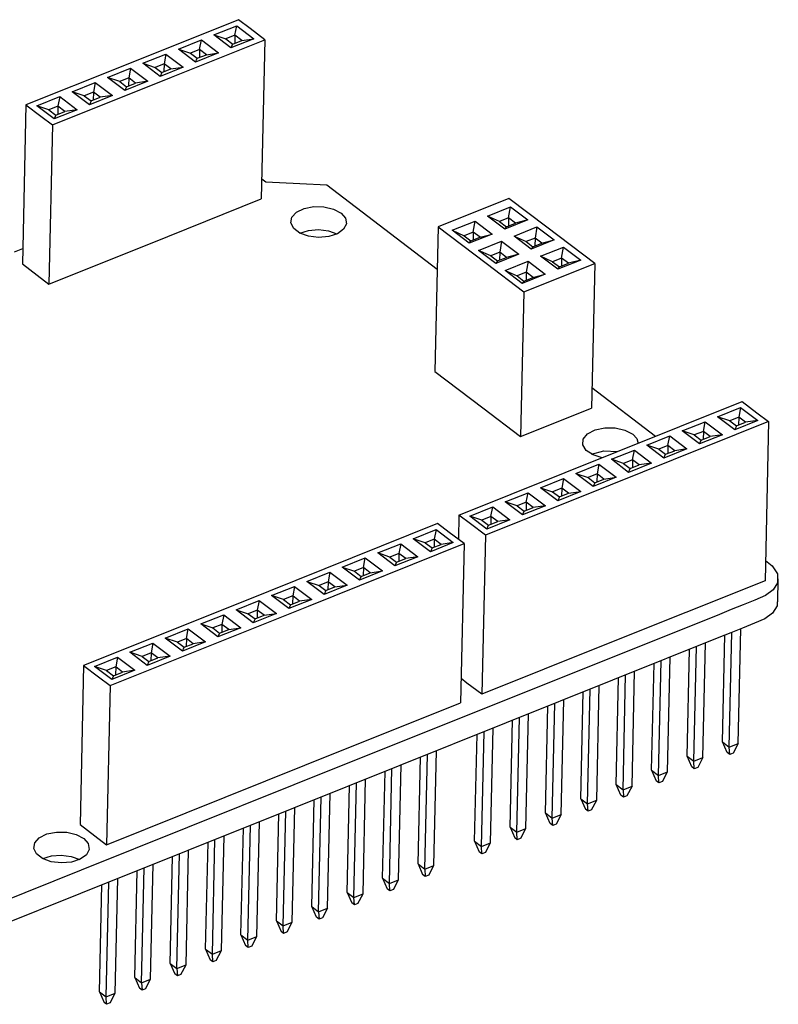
# Model space of a CAD drawing. Header units: millimetres. Extents: x 274 to 694, y 677 to 971.
# Tile 17 of 22: x 630 to 651, y 742 to 770. Entities that reach past the tile are written whole.
import ezdxf

# ---------------------------------------------------------------- set-up
doc = ezdxf.new("R2010")
doc.units = ezdxf.units.MM
doc.layers.get('0').update_dxf_attribs({"linetype": 'CONTINUOUS'})

msp = doc.modelspace()

# ---------------------------------------------------------------- linework, layer by layer
at = {"linetype": 'Continuous'}
for p, q in [((635.815, 770.435), (632.4, 769.066)), ((635.11, 769.998), (635.77, 770.263)), ((635.718, 769.986), (635.77, 770.263)), ((635.77, 770.263), (636.264, 769.888)), ((636.15, 770.181), (635.815, 770.435)), ((635.604, 769.623), (635.11, 769.998)), ((635.11, 769.998), (635.458, 769.881)), ((635.718, 769.986), (635.458, 769.881)), ((635.718, 769.986), (635.713, 769.758)), ((635.913, 769.838), (635.718, 769.986)), ((636.576, 769.858), (636.15, 770.181)), ((633.893, 768.782), (636.576, 769.858)), ((634.093, 769.59), (634.754, 769.855)), ((634.702, 769.578), (634.754, 769.855)), ((634.754, 769.855), (635.248, 769.48)), ((635.458, 769.881), (635.653, 769.734)), ((636.264, 769.888), (635.604, 769.623)), ((635.604, 769.623), (635.653, 769.734)), ((635.653, 769.734), (635.913, 769.838)), ((635.913, 769.838), (636.264, 769.888)), ((636.576, 769.858), (636.473, 765.288)), ((633.077, 769.183), (633.737, 769.447)), ((633.737, 769.447), (633.685, 769.17)), ((633.737, 769.447), (634.232, 769.073)), ((634.588, 769.215), (634.093, 769.59)), ((634.093, 769.59), (634.441, 769.474)), ((634.702, 769.578), (634.441, 769.474)), ((634.441, 769.474), (634.636, 769.326)), ((635.248, 769.48), (634.588, 769.215)), ((634.636, 769.326), (634.896, 769.43)), ((634.702, 769.578), (634.696, 769.35)), ((634.896, 769.43), (634.702, 769.578)), ((634.896, 769.43), (635.248, 769.48)), ((633.572, 768.808), (633.077, 769.183)), ((633.077, 769.183), (633.425, 769.066)), ((633.685, 769.17), (633.425, 769.066)), ((633.685, 769.17), (633.68, 768.943)), ((633.88, 769.023), (633.685, 769.17)), ((634.588, 769.215), (634.636, 769.326)), ((632.4, 769.066), (629.717, 767.99)), ((632.061, 768.775), (632.721, 769.04)), ((632.721, 769.04), (632.669, 768.763)), ((632.721, 769.04), (633.216, 768.665)), ((633.425, 769.066), (633.62, 768.919)), ((634.232, 769.073), (633.572, 768.808)), ((633.62, 768.919), (633.572, 768.808)), ((633.62, 768.919), (633.88, 769.023)), ((633.88, 769.023), (634.232, 769.073)), ((630.478, 767.413), (633.893, 768.782)), ((631.045, 768.368), (631.705, 768.632)), ((631.705, 768.632), (631.653, 768.355)), ((631.705, 768.632), (632.199, 768.257)), ((632.555, 768.4), (632.061, 768.775)), ((632.409, 768.659), (632.061, 768.775)), ((632.669, 768.763), (632.409, 768.659)), ((632.409, 768.659), (632.604, 768.511)), ((633.216, 768.665), (632.555, 768.4)), ((632.604, 768.511), (632.864, 768.615)), ((632.669, 768.763), (632.664, 768.535)), ((632.864, 768.615), (632.669, 768.763)), ((633.216, 768.665), (632.864, 768.615)), ((631.539, 767.993), (631.045, 768.368)), ((631.393, 768.251), (631.045, 768.368)), ((631.653, 768.355), (631.393, 768.251)), ((631.653, 768.355), (631.647, 768.127)), ((631.847, 768.208), (631.653, 768.355)), ((632.604, 768.511), (632.555, 768.4)), ((630.028, 767.96), (630.688, 768.225)), ((630.688, 768.225), (630.636, 767.948)), ((630.688, 768.225), (631.183, 767.85)), ((631.393, 768.251), (631.587, 768.103)), ((632.199, 768.257), (631.539, 767.993)), ((631.587, 768.103), (631.539, 767.993)), ((631.587, 768.103), (631.847, 768.208)), ((632.199, 768.257), (631.847, 768.208)), ((629.717, 767.99), (629.614, 763.419)), ((629.717, 767.99), (630.143, 767.666)), ((630.523, 767.585), (630.028, 767.96)), ((630.376, 767.843), (630.028, 767.96)), ((630.636, 767.948), (630.376, 767.843)), ((630.376, 767.843), (630.571, 767.696)), ((631.183, 767.85), (630.523, 767.585)), ((630.571, 767.696), (630.831, 767.8)), ((630.636, 767.948), (630.631, 767.72)), ((630.831, 767.8), (630.636, 767.948)), ((631.183, 767.85), (630.831, 767.8)), ((630.143, 767.666), (630.478, 767.413)), ((630.571, 767.696), (630.523, 767.585)), ((630.478, 767.413), (630.375, 762.842)), ((636.486, 765.867), (636.601, 765.78)), ((636.601, 765.78), (637.582, 765.729)), ((637.582, 765.729), (638.353, 765.688)), ((638.353, 765.688), (641.523, 763.266)), ((633.79, 764.212), (636.473, 765.288)), ((643.583, 765.301), (641.55, 764.486)), ((644.667, 764.48), (643.583, 765.301)), ((637.354, 764.761), (637.486, 764.905)), ((637.486, 764.905), (637.705, 765.011)), ((637.705, 765.011), (637.979, 765.066)), ((637.979, 765.066), (638.273, 765.06)), ((638.273, 765.06), (638.547, 764.996)), ((638.547, 764.996), (638.763, 764.882)), ((638.763, 764.882), (638.893, 764.734)), ((642.968, 764.796), (643.628, 765.061)), ((643.575, 764.742), (643.628, 765.061)), ((643.628, 765.061), (644.122, 764.686)), ((637.326, 764.599), (637.354, 764.761)), ((637.405, 764.44), (637.326, 764.599)), ((638.893, 764.734), (638.919, 764.571)), ((641.951, 764.388), (642.612, 764.653)), ((642.558, 764.335), (642.612, 764.653)), ((642.612, 764.653), (643.106, 764.278)), ((643.462, 764.421), (642.968, 764.796)), ((643.315, 764.638), (642.968, 764.796)), ((643.575, 764.742), (643.315, 764.638)), ((643.315, 764.638), (643.51, 764.49)), ((644.122, 764.686), (643.462, 764.421)), ((643.575, 764.742), (643.57, 764.514)), ((643.77, 764.595), (643.575, 764.742)), ((644.122, 764.686), (643.77, 764.595)), ((637.582, 764.307), (637.405, 764.44)), ((637.584, 764.305), (637.833, 764.383)), ((637.833, 764.383), (638.118, 764.406)), ((638.118, 764.406), (638.402, 764.37)), ((638.402, 764.37), (638.647, 764.281)), ((638.838, 764.415), (638.66, 764.287)), ((638.919, 764.571), (638.838, 764.415)), ((641.55, 764.486), (641.456, 760.331)), ((641.55, 764.486), (642.93, 763.44)), ((642.446, 764.014), (641.951, 764.388)), ((641.951, 764.388), (642.298, 764.23)), ((642.558, 764.335), (642.298, 764.23)), ((642.558, 764.335), (642.553, 764.107)), ((642.753, 764.187), (642.558, 764.335)), ((643.462, 764.421), (643.51, 764.49)), ((643.51, 764.49), (643.77, 764.595)), ((643.729, 764.219), (644.389, 764.484)), ((644.389, 764.484), (644.336, 764.165)), ((644.389, 764.484), (644.884, 764.109)), ((646.046, 763.434), (644.667, 764.48)), ((630.375, 762.842), (633.79, 764.212)), ((637.831, 764.216), (637.582, 764.307)), ((638.12, 764.181), (637.831, 764.216)), ((638.409, 764.206), (638.12, 764.181)), ((638.66, 764.287), (638.409, 764.206)), ((642.298, 764.23), (642.493, 764.083)), ((643.106, 764.278), (642.446, 764.014)), ((642.446, 764.014), (642.493, 764.083)), ((642.493, 764.083), (642.753, 764.187)), ((642.713, 763.811), (643.373, 764.076)), ((642.753, 764.187), (643.106, 764.278)), ((643.373, 764.076), (643.32, 763.758)), ((643.373, 764.076), (643.867, 763.701)), ((644.223, 763.844), (643.729, 764.219)), ((643.729, 764.219), (644.076, 764.061)), ((644.336, 764.165), (644.076, 764.061)), ((644.076, 764.061), (644.271, 763.913)), ((644.884, 764.109), (644.223, 763.844)), ((644.336, 764.165), (644.331, 763.937)), ((644.531, 764.018), (644.336, 764.165)), ((644.531, 764.018), (644.884, 764.109)), ((629.388, 763.77), (629.623, 763.864)), ((643.207, 763.436), (642.713, 763.811)), ((643.06, 763.653), (642.713, 763.811)), ((643.32, 763.758), (643.06, 763.653)), ((643.32, 763.758), (643.315, 763.53)), ((643.515, 763.61), (643.32, 763.758)), ((644.271, 763.913), (644.223, 763.844)), ((644.271, 763.913), (644.531, 764.018)), ((644.49, 763.642), (645.15, 763.907)), ((645.097, 763.588), (645.15, 763.907)), ((645.15, 763.907), (645.645, 763.532)), ((643.06, 763.653), (643.254, 763.506)), ((643.867, 763.701), (643.207, 763.436)), ((643.254, 763.506), (643.207, 763.436)), ((643.254, 763.506), (643.515, 763.61)), ((643.474, 763.234), (644.134, 763.499)), ((643.867, 763.701), (643.515, 763.61)), ((644.134, 763.499), (644.081, 763.181)), ((644.134, 763.499), (644.628, 763.124)), ((644.985, 763.267), (644.49, 763.642)), ((644.837, 763.484), (644.49, 763.642)), ((645.097, 763.588), (644.837, 763.484)), ((644.837, 763.484), (645.032, 763.336)), ((645.645, 763.532), (644.985, 763.267)), ((645.097, 763.588), (645.092, 763.36)), ((645.292, 763.44), (645.097, 763.588)), ((645.645, 763.532), (645.292, 763.44)), ((629.614, 763.419), (630.04, 763.096)), ((642.93, 763.44), (644.013, 762.619)), ((643.968, 762.859), (643.474, 763.234)), ((643.474, 763.234), (643.821, 763.076)), ((644.013, 762.619), (646.046, 763.434)), ((644.985, 763.267), (645.032, 763.336)), ((645.032, 763.336), (645.292, 763.44)), ((646.046, 763.434), (645.953, 759.279)), ((630.04, 763.096), (630.375, 762.842)), ((644.081, 763.181), (643.821, 763.076)), ((643.821, 763.076), (644.016, 762.929)), ((644.628, 763.124), (643.968, 762.859)), ((644.016, 762.929), (643.968, 762.859)), ((644.016, 762.929), (644.276, 763.033)), ((644.081, 763.181), (644.076, 762.953)), ((644.276, 763.033), (644.081, 763.181)), ((644.276, 763.033), (644.628, 763.124)), ((644.013, 762.619), (643.92, 758.464)), ((641.456, 760.331), (642.836, 759.286)), ((645.966, 759.871), (647.794, 758.474)), ((642.836, 759.286), (643.92, 758.464)), ((643.92, 758.464), (645.953, 759.279)), ((646.7, 758.036), (650.278, 759.47)), ((649.573, 759.033), (650.233, 759.298)), ((650.233, 759.298), (650.181, 759.021)), ((650.233, 759.298), (650.727, 758.923)), ((650.278, 759.47), (650.704, 759.147)), ((650.067, 758.658), (649.573, 759.033)), ((649.921, 758.917), (649.573, 759.033)), ((650.181, 759.021), (649.921, 758.917)), ((650.181, 759.021), (650.176, 758.793)), ((650.376, 758.873), (650.181, 759.021)), ((650.704, 759.147), (651.039, 758.893)), ((646.057, 758.656), (646.334, 758.716)), ((646.334, 758.716), (646.634, 758.714)), ((651.039, 758.893), (646.486, 757.067)), ((646.634, 758.714), (646.915, 758.65)), ((648.556, 758.625), (649.217, 758.89)), ((649.165, 758.613), (649.217, 758.89)), ((649.217, 758.89), (649.711, 758.515)), ((649.921, 758.917), (650.116, 758.769)), ((650.727, 758.923), (650.067, 758.658)), ((650.116, 758.769), (650.067, 758.658)), ((650.116, 758.769), (650.376, 758.873)), ((650.727, 758.923), (650.376, 758.873)), ((651.039, 758.893), (650.936, 754.323)), ((645.704, 758.227), (645.718, 758.393)), ((645.718, 758.393), (645.841, 758.543)), ((645.841, 758.543), (646.057, 758.656)), ((646.915, 758.65), (647.137, 758.534)), ((647.137, 758.534), (647.257, 758.404)), ((647.257, 758.404), (647.296, 758.26)), ((647.54, 758.218), (648.2, 758.483)), ((648.148, 758.206), (648.2, 758.483)), ((648.2, 758.483), (648.695, 758.108)), ((649.051, 758.251), (648.556, 758.625)), ((648.905, 758.509), (648.556, 758.625)), ((649.165, 758.613), (648.905, 758.509)), ((648.905, 758.509), (649.099, 758.361)), ((649.711, 758.515), (649.051, 758.251)), ((649.099, 758.361), (649.359, 758.466)), ((649.165, 758.613), (649.159, 758.385)), ((649.359, 758.466), (649.165, 758.613)), ((649.711, 758.515), (649.359, 758.466)), ((645.802, 758.067), (645.704, 758.227)), ((648.035, 757.843), (647.54, 758.218)), ((647.888, 758.101), (647.54, 758.218)), ((648.148, 758.206), (647.888, 758.101)), ((647.888, 758.101), (648.083, 757.954)), ((648.695, 758.108), (648.035, 757.843)), ((648.148, 758.206), (648.143, 757.978)), ((648.343, 758.058), (648.148, 758.206)), ((648.695, 758.108), (648.343, 758.058)), ((649.051, 758.251), (649.099, 758.361)), ((642.147, 756.21), (646.7, 758.036)), ((645.998, 757.938), (645.802, 758.067)), ((645.957, 757.957), (646.308, 758.05)), ((646.263, 757.856), (645.998, 757.938)), ((646.308, 758.05), (646.701, 758.037)), ((646.524, 757.81), (647.184, 758.075)), ((647.132, 757.798), (647.184, 758.075)), ((647.184, 758.075), (647.679, 757.7)), ((648.035, 757.843), (648.083, 757.954)), ((648.083, 757.954), (648.343, 758.058)), ((645.508, 757.403), (646.168, 757.668)), ((646.168, 757.668), (646.116, 757.391)), ((646.168, 757.668), (646.662, 757.293)), ((647.018, 757.435), (646.524, 757.81)), ((646.872, 757.694), (646.524, 757.81)), ((647.132, 757.798), (646.872, 757.694)), ((646.872, 757.694), (647.067, 757.546)), ((647.679, 757.7), (647.018, 757.435)), ((647.018, 757.435), (647.067, 757.546)), ((647.067, 757.546), (647.327, 757.65)), ((647.132, 757.798), (647.127, 757.57)), ((647.327, 757.65), (647.132, 757.798)), ((647.679, 757.7), (647.327, 757.65)), ((644.491, 756.995), (645.151, 757.26)), ((645.151, 757.26), (645.099, 756.983)), ((645.151, 757.26), (645.646, 756.885)), ((646.002, 757.028), (645.508, 757.403)), ((645.508, 757.403), (645.856, 757.286)), ((646.116, 757.391), (645.856, 757.286)), ((645.856, 757.286), (646.05, 757.139)), ((646.662, 757.293), (646.002, 757.028)), ((646.116, 757.391), (646.111, 757.163)), ((646.31, 757.243), (646.116, 757.391)), ((646.31, 757.243), (646.662, 757.293)), ((646.486, 757.067), (642.908, 755.633)), ((644.986, 756.62), (644.491, 756.995)), ((644.491, 756.995), (644.839, 756.879)), ((645.099, 756.983), (644.839, 756.879)), ((645.099, 756.983), (645.094, 756.755)), ((645.294, 756.835), (645.099, 756.983)), ((646.05, 757.139), (646.002, 757.028)), ((646.05, 757.139), (646.31, 757.243)), ((643.475, 756.588), (644.135, 756.852)), ((644.083, 756.575), (644.135, 756.852)), ((644.135, 756.852), (644.63, 756.477)), ((644.839, 756.879), (645.034, 756.731)), ((645.646, 756.885), (644.986, 756.62)), ((645.034, 756.731), (644.986, 756.62)), ((645.034, 756.731), (645.294, 756.835)), ((645.294, 756.835), (645.646, 756.885)), ((642.459, 756.18), (643.119, 756.445)), ((643.067, 756.168), (643.119, 756.445)), ((643.119, 756.445), (643.613, 756.07)), ((643.969, 756.213), (643.475, 756.588)), ((643.823, 756.471), (643.475, 756.588)), ((644.083, 756.575), (643.823, 756.471)), ((643.823, 756.471), (644.018, 756.323)), ((644.63, 756.477), (643.969, 756.213)), ((644.018, 756.323), (644.278, 756.428)), ((644.083, 756.575), (644.078, 756.348)), ((644.278, 756.428), (644.083, 756.575)), ((644.63, 756.477), (644.278, 756.428)), ((642.147, 756.21), (642.132, 755.515)), ((642.482, 755.956), (642.147, 756.21)), ((642.953, 755.805), (642.459, 756.18)), ((642.807, 756.064), (642.459, 756.18)), ((643.067, 756.168), (642.807, 756.064)), ((643.067, 756.168), (643.062, 755.94)), ((643.262, 756.02), (643.067, 756.168)), ((643.969, 756.213), (644.018, 756.323)), ((641.537, 755.965), (635.846, 753.683)), ((641.872, 755.711), (641.537, 755.965)), ((642.908, 755.633), (642.482, 755.956)), ((642.807, 756.064), (643.001, 755.916)), ((643.613, 756.07), (642.953, 755.805)), ((642.953, 755.805), (643.001, 755.916)), ((643.001, 755.916), (643.262, 756.02)), ((643.613, 756.07), (643.262, 756.02)), ((640.833, 755.528), (641.493, 755.793)), ((641.493, 755.793), (641.441, 755.516)), ((641.493, 755.793), (641.987, 755.418)), ((642.299, 755.388), (641.872, 755.711)), ((642.908, 755.633), (642.806, 751.062)), ((637.827, 753.595), (642.299, 755.388)), ((639.816, 755.12), (640.476, 755.385)), ((640.476, 755.385), (640.424, 755.108)), ((640.476, 755.385), (640.971, 755.01)), ((641.327, 755.153), (640.833, 755.528)), ((641.181, 755.411), (640.833, 755.528)), ((641.441, 755.516), (641.181, 755.411)), ((641.181, 755.411), (641.375, 755.264)), ((641.987, 755.418), (641.327, 755.153)), ((641.375, 755.264), (641.635, 755.368)), ((641.441, 755.516), (641.436, 755.288)), ((641.635, 755.368), (641.441, 755.516)), ((641.987, 755.418), (641.635, 755.368)), ((642.299, 755.388), (642.196, 750.818)), ((640.311, 754.746), (639.816, 755.12)), ((640.164, 755.004), (639.816, 755.12)), ((640.424, 755.108), (640.164, 755.004)), ((640.164, 755.004), (640.359, 754.856)), ((640.971, 755.01), (640.311, 754.746)), ((640.424, 755.108), (640.419, 754.88)), ((640.619, 754.961), (640.424, 755.108)), ((640.971, 755.01), (640.619, 754.961)), ((641.375, 755.264), (641.327, 755.153)), ((638.8, 754.713), (639.46, 754.978)), ((639.294, 754.338), (638.8, 754.713)), ((638.8, 754.713), (639.148, 754.596)), ((639.408, 754.701), (639.46, 754.978)), ((639.46, 754.978), (639.955, 754.603)), ((640.359, 754.856), (640.311, 754.746)), ((640.359, 754.856), (640.619, 754.961)), ((650.948, 754.901), (651.145, 754.746)), ((651.145, 754.746), (651.295, 754.518)), ((637.784, 754.305), (638.444, 754.57)), ((638.444, 754.57), (638.392, 754.293)), ((638.444, 754.57), (638.938, 754.195)), ((639.408, 754.701), (639.148, 754.596)), ((639.148, 754.596), (639.343, 754.449)), ((639.955, 754.603), (639.294, 754.338)), ((639.294, 754.338), (639.343, 754.449)), ((639.343, 754.449), (639.603, 754.553)), ((639.408, 754.701), (639.403, 754.473)), ((639.603, 754.553), (639.408, 754.701)), ((639.603, 754.553), (639.955, 754.603)), ((651.295, 754.518), (651.297, 754.263)), ((636.767, 753.898), (637.427, 754.162)), ((637.427, 754.162), (637.375, 753.886)), ((637.427, 754.162), (637.922, 753.788)), ((638.278, 753.93), (637.784, 754.305)), ((637.784, 754.305), (638.132, 754.189)), ((638.392, 754.293), (638.132, 754.189)), ((638.132, 754.189), (638.326, 754.041)), ((638.938, 754.195), (638.278, 753.93)), ((638.326, 754.041), (638.586, 754.145)), ((638.392, 754.293), (638.387, 754.065)), ((638.586, 754.145), (638.392, 754.293)), ((638.586, 754.145), (638.938, 754.195)), ((650.936, 754.323), (646.383, 752.497)), ((651.297, 754.263), (651.168, 754.058)), ((651.302, 753.714), (651.317, 754.379)), ((637.262, 753.523), (636.767, 753.898)), ((637.115, 753.781), (636.767, 753.898)), ((637.375, 753.886), (637.115, 753.781)), ((637.375, 753.886), (637.37, 753.658)), ((637.57, 753.738), (637.375, 753.886)), ((638.326, 754.041), (638.278, 753.93)), ((650.946, 753.895), (650.645, 753.765)), ((651.168, 754.058), (650.946, 753.895)), ((635.846, 753.683), (631.374, 751.89)), ((632.135, 751.312), (637.827, 753.595)), ((635.751, 753.49), (636.411, 753.755)), ((636.411, 753.755), (636.359, 753.478)), ((636.411, 753.755), (636.906, 753.38)), ((637.115, 753.781), (637.31, 753.634)), ((637.922, 753.788), (637.262, 753.523)), ((637.31, 753.634), (637.262, 753.523)), ((637.31, 753.634), (637.57, 753.738)), ((637.922, 753.788), (637.57, 753.738)), ((650.306, 753.629), (649.966, 753.493)), ((650.645, 753.765), (650.306, 753.629)), ((651.282, 753.598), (651.153, 753.393)), ((651.281, 753.714), (651.282, 753.598)), ((634.735, 753.083), (635.395, 753.347)), ((635.395, 753.347), (635.343, 753.07)), ((635.395, 753.347), (635.889, 752.972)), ((636.245, 753.115), (635.751, 753.49)), ((635.751, 753.49), (636.099, 753.374)), ((636.359, 753.478), (636.099, 753.374)), ((636.099, 753.374), (636.294, 753.226)), ((636.906, 753.38), (636.245, 753.115)), ((636.294, 753.226), (636.554, 753.33)), ((636.359, 753.478), (636.354, 753.25)), ((636.554, 753.33), (636.359, 753.478)), ((636.554, 753.33), (636.906, 753.38)), ((649.627, 753.357), (637.409, 748.457)), ((649.966, 753.493), (649.627, 753.357)), ((651.153, 753.393), (650.931, 753.23)), ((635.229, 752.708), (634.735, 753.083)), ((634.735, 753.083), (635.083, 752.966)), ((635.343, 753.07), (635.083, 752.966)), ((635.343, 753.07), (635.338, 752.843)), ((635.538, 752.923), (635.343, 753.07)), ((636.294, 753.226), (636.245, 753.115)), ((650.63, 753.1), (650.291, 752.964)), ((650.931, 753.23), (650.63, 753.1)), ((633.718, 752.675), (634.379, 752.94)), ((634.326, 752.663), (634.379, 752.94)), ((634.379, 752.94), (634.873, 752.565)), ((635.083, 752.966), (635.277, 752.818)), ((635.889, 752.972), (635.229, 752.708)), ((635.277, 752.818), (635.229, 752.708)), ((635.277, 752.818), (635.538, 752.923)), ((635.538, 752.923), (635.889, 752.972)), ((649.951, 752.828), (649.612, 752.692)), ((649.713, 749.693), (649.782, 752.76)), ((649.908, 749.545), (649.982, 752.84)), ((650.291, 752.964), (649.951, 752.828)), ((650.168, 749.649), (650.242, 752.945)), ((632.702, 752.267), (633.362, 752.532)), ((633.362, 752.532), (633.31, 752.255)), ((633.362, 752.532), (633.857, 752.157)), ((634.213, 752.3), (633.718, 752.675)), ((634.066, 752.559), (633.718, 752.675)), ((634.326, 752.663), (634.066, 752.559)), ((634.066, 752.559), (634.261, 752.411)), ((634.873, 752.565), (634.213, 752.3)), ((634.261, 752.411), (634.521, 752.515)), ((634.326, 752.663), (634.321, 752.435)), ((634.521, 752.515), (634.326, 752.663)), ((634.873, 752.565), (634.521, 752.515)), ((649.612, 752.692), (637.394, 747.792)), ((646.383, 752.497), (642.806, 751.062)), ((649.152, 749.242), (649.226, 752.537)), ((633.196, 751.893), (632.702, 752.267)), ((633.05, 752.151), (632.702, 752.267)), ((633.31, 752.255), (633.05, 752.151)), ((633.857, 752.157), (633.196, 751.893)), ((633.31, 752.255), (633.305, 752.027)), ((633.505, 752.108), (633.31, 752.255)), ((633.857, 752.157), (633.505, 752.108)), ((634.213, 752.3), (634.261, 752.411)), ((648.697, 749.285), (648.766, 752.352)), ((648.892, 749.137), (648.966, 752.433)), ((631.374, 751.89), (631.271, 747.319)), ((631.374, 751.89), (631.801, 751.566)), ((631.686, 751.86), (632.346, 752.125)), ((632.346, 752.125), (632.294, 751.848)), ((632.346, 752.125), (632.84, 751.75)), ((633.05, 752.151), (633.245, 752.003)), ((633.245, 752.003), (633.196, 751.893)), ((633.245, 752.003), (633.505, 752.108)), ((647.681, 748.878), (647.75, 751.945)), ((647.875, 748.73), (647.95, 752.025)), ((648.135, 748.834), (648.21, 752.129)), ((632.18, 751.485), (631.686, 751.86)), ((632.034, 751.743), (631.686, 751.86)), ((632.294, 751.848), (632.034, 751.743)), ((632.034, 751.743), (632.229, 751.596)), ((632.84, 751.75), (632.18, 751.485)), ((632.229, 751.596), (632.18, 751.485)), ((632.229, 751.596), (632.489, 751.7)), ((632.294, 751.848), (632.289, 751.62)), ((632.489, 751.7), (632.294, 751.848)), ((632.84, 751.75), (632.489, 751.7)), ((646.859, 748.322), (646.933, 751.618)), ((647.119, 748.427), (647.193, 751.722)), ((631.801, 751.566), (632.135, 751.312)), ((632.135, 751.312), (632.033, 746.742)), ((642.379, 751.385), (642.211, 751.513)), ((642.806, 751.062), (642.379, 751.385)), ((646.103, 748.019), (646.177, 751.314)), ((646.664, 748.47), (646.733, 751.537)), ((645.648, 748.062), (645.717, 751.13)), ((645.843, 747.915), (645.917, 751.21)), ((637.724, 749.024), (642.196, 750.818)), ((644.826, 747.507), (644.901, 750.802)), ((645.086, 747.611), (645.161, 750.907)), ((644.07, 747.204), (644.144, 750.499)), ((644.632, 747.655), (644.701, 750.722)), ((643.615, 747.247), (643.684, 750.315)), ((643.81, 747.1), (643.884, 750.395)), ((642.599, 746.84), (642.668, 749.907)), ((642.794, 746.692), (642.868, 749.987)), ((643.054, 746.796), (643.128, 750.092)), ((649.713, 749.693), (649.908, 749.545)), ((649.847, 749.388), (649.713, 749.693)), ((649.908, 749.545), (650.168, 749.649)), ((650.168, 749.649), (650.022, 749.372)), ((641.168, 746.04), (641.242, 749.335)), ((641.428, 746.144), (641.502, 749.439)), ((649.921, 749.332), (649.847, 749.388)), ((649.921, 749.332), (649.908, 749.545)), ((650.022, 749.372), (649.921, 749.332)), ((640.973, 746.188), (641.042, 749.255)), ((648.697, 749.285), (648.892, 749.137)), ((648.83, 748.981), (648.697, 749.285)), ((648.892, 749.137), (649.152, 749.242)), ((648.905, 748.924), (648.892, 749.137)), ((649.152, 749.242), (649.005, 748.964)), ((632.033, 746.742), (637.724, 749.024)), ((639.957, 745.78), (640.026, 748.847)), ((640.151, 745.632), (640.226, 748.928)), ((640.411, 745.737), (640.486, 749.032)), ((647.681, 748.878), (647.875, 748.73)), ((647.681, 748.878), (647.814, 748.573)), ((647.875, 748.73), (648.135, 748.834)), ((647.989, 748.557), (648.135, 748.834)), ((648.905, 748.924), (648.83, 748.981)), ((649.005, 748.964), (648.905, 748.924)), ((639.135, 745.225), (639.209, 748.52)), ((639.395, 745.329), (639.469, 748.624)), ((647.889, 748.517), (647.814, 748.573)), ((647.889, 748.517), (647.875, 748.73)), ((647.989, 748.557), (647.889, 748.517)), ((637.409, 748.457), (631.299, 746.007)), ((638.379, 744.922), (638.453, 748.217)), ((638.94, 745.372), (639.009, 748.44)), ((646.664, 748.47), (646.859, 748.322)), ((646.798, 748.166), (646.664, 748.47)), ((646.859, 748.322), (647.119, 748.427)), ((646.859, 748.322), (646.873, 748.109)), ((647.119, 748.427), (646.973, 748.149)), ((637.924, 744.965), (637.993, 748.032)), ((638.119, 744.817), (638.193, 748.112)), ((645.648, 748.062), (645.843, 747.915)), ((645.648, 748.062), (645.781, 747.758)), ((645.843, 747.915), (646.103, 748.019)), ((645.956, 747.742), (646.103, 748.019)), ((646.873, 748.109), (646.798, 748.166)), ((646.973, 748.149), (646.873, 748.109)), ((637.394, 747.792), (631.284, 745.342)), ((637.102, 744.41), (637.177, 747.705)), ((637.363, 744.514), (637.437, 747.809)), ((644.632, 747.655), (644.826, 747.507)), ((644.765, 747.351), (644.632, 747.655)), ((645.856, 747.701), (645.781, 747.758)), ((645.856, 747.701), (645.843, 747.915)), ((645.956, 747.742), (645.856, 747.701)), ((636.346, 744.106), (636.42, 747.402)), ((636.908, 744.557), (636.977, 747.625)), ((644.84, 747.294), (644.765, 747.351)), ((644.826, 747.507), (645.086, 747.611)), ((644.84, 747.294), (644.826, 747.507)), ((645.086, 747.611), (644.94, 747.334)), ((630.319, 747.05), (630.593, 747.104)), ((630.593, 747.104), (630.887, 747.098)), ((630.887, 747.098), (631.161, 747.035)), ((631.271, 747.319), (631.698, 746.996)), ((635.891, 744.15), (635.96, 747.217)), ((636.086, 744.002), (636.16, 747.297)), ((643.615, 747.247), (643.81, 747.1)), ((643.615, 747.247), (643.749, 746.943)), ((643.81, 747.1), (644.07, 747.204)), ((643.824, 746.886), (643.81, 747.1)), ((643.924, 746.926), (644.07, 747.204)), ((644.94, 747.334), (644.84, 747.294)), ((629.94, 746.637), (629.969, 746.799)), ((629.969, 746.799), (630.101, 746.943)), ((630.101, 746.943), (630.319, 747.05)), ((631.161, 747.035), (631.378, 746.921)), ((631.378, 746.921), (631.508, 746.772)), ((631.698, 746.996), (632.033, 746.742)), ((634.875, 743.742), (634.944, 746.81)), ((635.07, 743.595), (635.144, 746.89)), ((635.33, 743.699), (635.404, 746.994)), ((642.599, 746.84), (642.794, 746.692)), ((642.599, 746.84), (642.732, 746.536)), ((642.794, 746.692), (643.054, 746.796)), ((642.907, 746.519), (643.054, 746.796)), ((643.824, 746.886), (643.749, 746.943)), ((643.924, 746.926), (643.824, 746.886)), ((630.02, 746.478), (629.94, 746.637)), ((631.534, 746.609), (631.452, 746.453)), ((631.508, 746.772), (631.534, 746.609)), ((634.314, 743.291), (634.388, 746.587)), ((642.807, 746.479), (642.732, 746.536)), ((642.807, 746.479), (642.794, 746.692)), ((642.907, 746.519), (642.807, 746.479)), ((630.196, 746.345), (630.02, 746.478)), ((630.445, 746.254), (630.196, 746.345)), ((630.198, 746.343), (630.447, 746.421)), ((630.734, 746.219), (630.445, 746.254)), ((630.447, 746.421), (630.732, 746.444)), ((630.732, 746.444), (631.016, 746.408)), ((631.023, 746.244), (630.734, 746.219)), ((631.016, 746.408), (631.261, 746.319)), ((631.274, 746.325), (631.023, 746.244)), ((631.452, 746.453), (631.274, 746.325)), ((633.859, 743.335), (633.928, 746.402)), ((634.053, 743.187), (634.128, 746.482)), ((631.299, 746.007), (628.245, 744.782)), ((632.842, 742.927), (632.911, 745.994)), ((633.037, 742.779), (633.111, 746.075)), ((633.297, 742.884), (633.371, 746.179)), ((640.973, 746.188), (641.168, 746.04)), ((640.973, 746.188), (641.106, 745.883)), ((641.168, 746.04), (641.428, 746.144)), ((641.168, 746.04), (641.181, 745.827)), ((641.281, 745.867), (641.428, 746.144)), ((632.021, 742.372), (632.095, 745.667)), ((632.281, 742.476), (632.355, 745.771)), ((639.957, 745.78), (640.151, 745.632)), ((639.957, 745.78), (640.09, 745.476)), ((640.151, 745.632), (640.411, 745.737)), ((640.265, 745.459), (640.411, 745.737)), ((641.181, 745.827), (641.106, 745.883)), ((641.281, 745.867), (641.181, 745.827)), ((631.826, 742.519), (631.895, 745.587)), ((638.94, 745.372), (639.135, 745.225)), ((638.94, 745.372), (639.074, 745.068)), ((640.165, 745.419), (640.09, 745.476)), ((640.165, 745.419), (640.151, 745.632)), ((640.265, 745.459), (640.165, 745.419)), ((631.284, 745.342), (628.23, 744.117)), ((639.135, 745.225), (639.395, 745.329)), ((639.149, 745.011), (639.135, 745.225)), ((639.249, 745.052), (639.395, 745.329)), ((637.924, 744.965), (638.119, 744.817)), ((638.057, 744.661), (637.924, 744.965)), ((638.119, 744.817), (638.379, 744.922)), ((638.119, 744.817), (638.132, 744.604)), ((638.379, 744.922), (638.232, 744.644)), ((639.149, 745.011), (639.074, 745.068)), ((639.249, 745.052), (639.149, 745.011)), ((636.908, 744.557), (637.102, 744.41)), ((636.908, 744.557), (637.041, 744.253)), ((638.132, 744.604), (638.057, 744.661)), ((638.232, 744.644), (638.132, 744.604)), ((637.116, 744.196), (637.041, 744.253)), ((637.102, 744.41), (637.363, 744.514)), ((637.116, 744.196), (637.102, 744.41)), ((637.216, 744.236), (637.363, 744.514)), ((635.891, 744.15), (636.086, 744.002)), ((635.891, 744.15), (636.025, 743.846)), ((636.086, 744.002), (636.346, 744.106)), ((636.1, 743.789), (636.086, 744.002)), ((636.2, 743.829), (636.346, 744.106)), ((637.216, 744.236), (637.116, 744.196)), ((634.875, 743.742), (635.07, 743.595)), ((634.875, 743.742), (635.008, 743.438)), ((635.07, 743.595), (635.33, 743.699)), ((635.183, 743.421), (635.33, 743.699)), ((636.1, 743.789), (636.025, 743.846)), ((636.2, 743.829), (636.1, 743.789)), ((635.083, 743.381), (635.008, 743.438)), ((635.083, 743.381), (635.07, 743.595)), ((635.183, 743.421), (635.083, 743.381)), ((633.859, 743.335), (634.053, 743.187)), ((633.859, 743.335), (633.992, 743.03)), ((634.053, 743.187), (634.314, 743.291)), ((634.053, 743.187), (634.067, 742.974)), ((634.167, 743.014), (634.314, 743.291)), ((632.842, 742.927), (633.037, 742.779)), ((632.842, 742.927), (632.976, 742.623)), ((633.037, 742.779), (633.297, 742.884)), ((633.151, 742.606), (633.297, 742.884)), ((634.067, 742.974), (633.992, 743.03)), ((634.167, 743.014), (634.067, 742.974)), ((633.051, 742.566), (632.976, 742.623)), ((633.037, 742.779), (633.051, 742.566)), ((633.151, 742.606), (633.051, 742.566)), ((631.826, 742.519), (632.021, 742.372)), ((631.826, 742.519), (631.959, 742.215)), ((632.021, 742.372), (632.281, 742.476)), ((632.034, 742.159), (632.021, 742.372)), ((632.134, 742.199), (632.281, 742.476)), ((632.034, 742.159), (631.959, 742.215)), ((632.134, 742.199), (632.034, 742.159))]:
    msp.add_line(p, q, dxfattribs=at)

doc.saveas('drawing.dxf')
